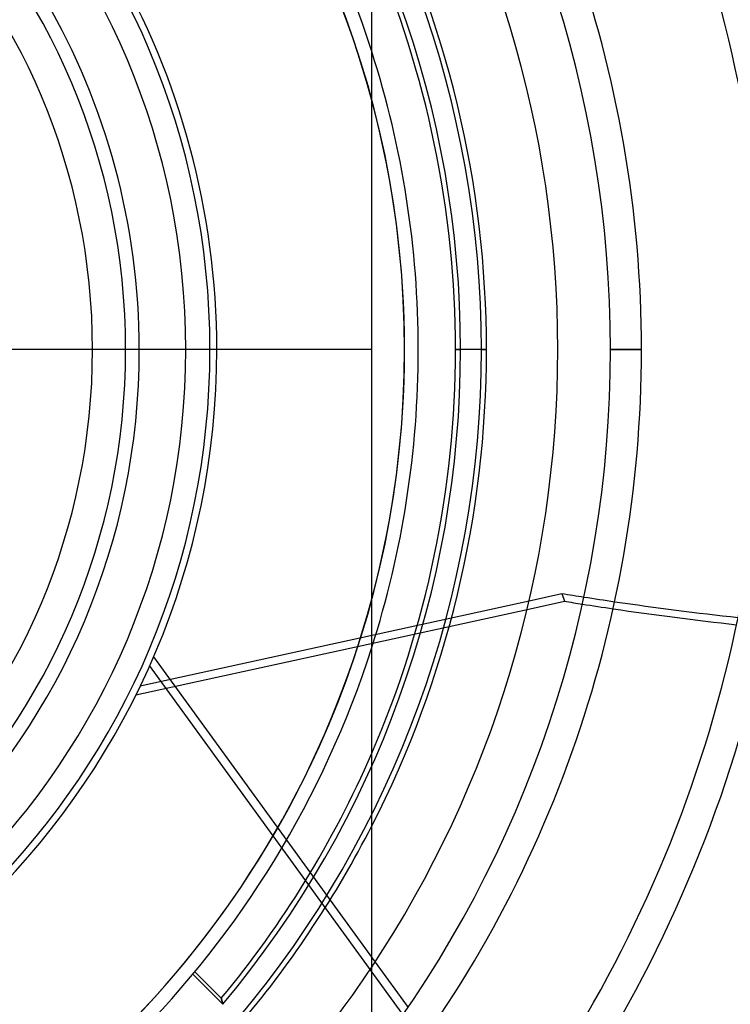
# Model space of a CAD drawing. Header units: millimetres. Extents: x -288 to 288, y -288 to 288.
# Tile 29 of 58: x 42 to 94, y -48 to 24. Entities that reach past the tile are written whole.
import ezdxf

# ---------------------------------------------------------------- set-up
doc = ezdxf.new("R2010")
doc.units = ezdxf.units.MM
doc.layers.add('MAIN-1', color=7, linetype='Continuous')
doc.layers.add('MAIN-2', color=7, linetype='Continuous')

msp = doc.modelspace()

# ---------------------------------------------------------------- linework, layer by layer
at = {"layer": 'MAIN-1'}
for p, q in [((67.8, 0), (67.8, 54.24)), ((76.162, 0), (73.902, 0)), ((87.462, 0), (85.202, 0)), ((67.8, 0), (-67.8, 0)), ((67.8, -54.24), (67.8, 0)), ((79.278, -18.289), (81.66, -17.768)), ((81.66, -17.768), (81.842, -18.327)), ((79.13, -18.92), (81.842, -18.327)), ((68.035, -44.617), (70.442, -47.93))]:
    msp.add_line(p, q, dxfattribs=at)
for radius, start, end in [(121.362, 0, 41.79744), (119.102, 0, 41.86505), (110.062, 0, 41.46822), (107.802, 0, 41.54047), (98.762, 0, 41.06354), (96.502, 0, 41.14089), (87.462, 0, 39.22091), (85.202, 0, 37.27331), (81.36, 0, 33.55734), (76.162, 0, 27.10062), (73.902, 0, 23.44664), (71.19, 0, 17.75281), (70.19, 345.00524, 14.99476), (87.462, 320.77909, 0), (85.202, 322.72669, 0), (73.902, 336.55336, 0), (76.162, 332.89938, 0), (81.36, 326.44266, 0), (96.502, 318.85911, 0), (98.762, 318.93646, 0), (107.802, 318.45953, 0), (110.062, 318.53178, 0), (119.102, 318.13495, 0), (121.362, 318.20256, 0), (71.19, 342.24719, 0)]:
    msp.add_arc((0, 0), radius, start, end, dxfattribs=at)
for centre, major_axis, start_param, end_param in [((151.949, 173.822), (-223.536, -72.631), 1.004743, 1.012062), ((152.131, 173.263), (223.536, 72.631), -2.13685, -2.130865), ((151.949, 173.822), (-223.536, -72.631), 1.022193, 1.062596), ((152.131, 173.263), (223.536, 72.631), -2.120729, -2.080301)]:
    msp.add_ellipse(centre, major_axis=major_axis, ratio=0.809017, start_param=start_param, end_param=end_param, dxfattribs=at)
at = {"layer": 'MAIN-2'}
for p, q in [((50.85, 0), (50.85, 0)), ((56.5, 0), (56.5, 0)), ((56.5, 0), (56.5, 0)), ((73.902, 0), (74.273, 0)), ((75.791, 0), (76.162, 0)), ((81.36, 0), (81.36, 0)), ((85.202, 0), (87.462, 0)), ((54.24, 0), (54.24, 0)), ((71.19, 0), (71.19, 0)), ((71.19, 0), (71.19, 0)), ((50.918, -24.486), (79.278, -18.289)), ((50.59, -25.157), (79.13, -18.92)), ((51.879, -22.379), (68.035, -44.617)), ((76.239, -56.908), (51.605, -23.003)), ((56.952, -47.676), (54.763, -45.487)), ((56.83, -47.242), (54.904, -45.316)), ((56.83, -47.242), (56.831, -47.243)), ((56.831, -47.245), (56.83, -47.242)), ((56.831, -47.243), (56.832, -47.248)), ((56.833, -47.252), (56.831, -47.245)), ((56.832, -47.248), (56.833, -47.255)), ((56.836, -47.264), (56.833, -47.252)), ((56.833, -47.255), (56.836, -47.265)), ((56.84, -47.281), (56.836, -47.264)), ((56.836, -47.265), (56.839, -47.277)), ((56.839, -47.277), (56.842, -47.293)), ((56.845, -47.303), (56.84, -47.281)), ((56.842, -47.293), (56.847, -47.311)), ((56.851, -47.328), (56.845, -47.303)), ((56.847, -47.311), (56.852, -47.331)), ((56.858, -47.358), (56.851, -47.328)), ((56.852, -47.331), (56.857, -47.353)), ((56.857, -47.353), (56.863, -47.378)), ((56.867, -47.392), (56.858, -47.358)), ((56.863, -47.378), (56.87, -47.405)), ((56.877, -47.428), (56.867, -47.392)), ((56.87, -47.405), (56.878, -47.433)), ((56.888, -47.468), (56.877, -47.428)), ((56.878, -47.433), (56.886, -47.463)), ((56.886, -47.463), (56.895, -47.495)), ((56.9, -47.511), (56.888, -47.468)), ((56.895, -47.495), (56.905, -47.529)), ((56.913, -47.556), (56.9, -47.511)), ((56.905, -47.529), (56.915, -47.564)), ((56.928, -47.603), (56.913, -47.556)), ((56.915, -47.564), (56.927, -47.6)), ((56.927, -47.6), (56.939, -47.638)), ((56.944, -47.653), (56.928, -47.603)), ((56.939, -47.638), (56.952, -47.676)), ((56.961, -47.703), (56.944, -47.653))]:
    msp.add_line(p, q, dxfattribs=at)
for radius, start, end in [(243.5, 0, 180.00002), (227, 0, 89.99998), (226, 0, 89.99998), (70.19, 270.00002, 89.99998), (70.19, 14.99476, 75.00527), (71.19, 17.75281, 72.24723), (56.5, 0, 180.00002), (56, 270.00002, 89.99998), (54.24, 0, 89.99998), (50.85, 0, 180.00002), (49.85, 270.00002, 89.99998), (75.791, 0, 40.0356), (47.44, 270.00002, 89.99998), (74.273, 0, 39.93396), (243.5, 179.99998, 0), (56.5, 180.00002, 0), (50.85, 180.00002, 0), (227, 270.00002, 0), (226, 270.00002, 0), (74.273, 320.06604, 0), (75.791, 319.9644, 0), (54.24, 270.00002, 0), (70.19, 284.99473, 345.00524), (71.19, 287.75277, 342.24719), (73.902, 320.26389, 336.55336), (76.162, 320.1073, 332.89938), (81.36, 319.62378, 326.44266)]:
    msp.add_arc((0, 0), radius, start, end, dxfattribs=at)
for centre, major_axis, start_param, end_param in [((152.131, 173.263), (223.536, 72.631), -2.130865, -2.120729), ((151.949, 173.822), (-223.536, -72.631), 1.012062, 1.022193)]:
    msp.add_ellipse(centre, major_axis=major_axis, ratio=0.809017, start_param=start_param, end_param=end_param, dxfattribs=at)

doc.saveas('drawing.dxf')
